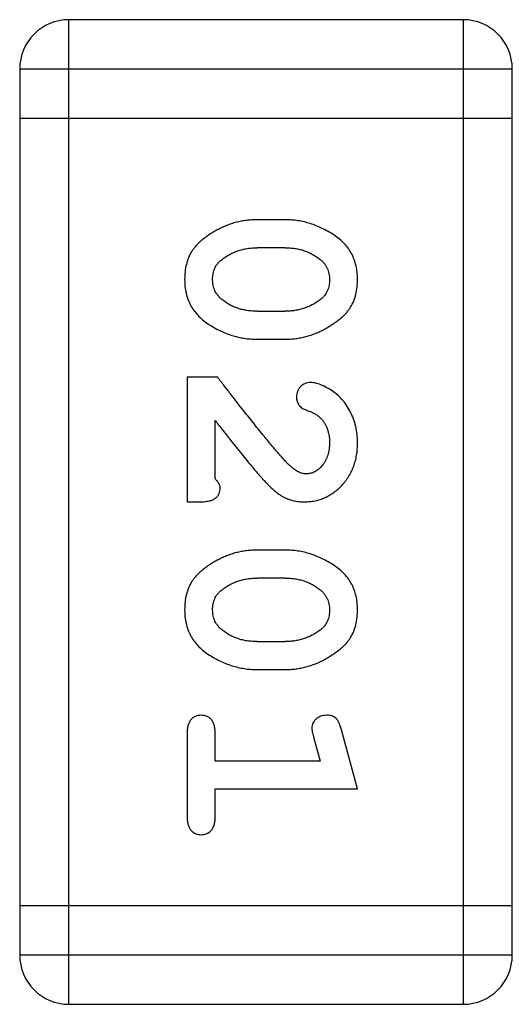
# Model space of a CAD drawing. Header units: millimetres. Extents: x 72 to 239, y 133 to 319.
# Tile 174 of 240: x 109.376 to 109.681, y 284.118 to 284.728. Entities that reach past the tile are written whole.
import ezdxf

# ---------------------------------------------------------------- set-up
doc = ezdxf.new("R2010")
doc.units = ezdxf.units.MM
doc.header["$LTSCALE"] = 5
doc.layers.get('0').update_dxf_attribs({"linetype": 'CONTINUOUS'})

msp = doc.modelspace()

# ---------------------------------------------------------------- linework, layer by layer
for p, q in [((109.40658, 284.11796), (109.40658, 284.72756)), ((109.65042, 284.72756), (109.40658, 284.72756)), ((109.65042, 284.72756), (109.65042, 284.11796)), ((109.3761, 284.69708), (109.3761, 284.14844)), ((109.3761, 284.69708), (109.6809, 284.69708)), ((109.6809, 284.14844), (109.6809, 284.69708)), ((109.3761, 284.6666), (109.6809, 284.6666)), ((109.54052, 284.60367), (109.52277, 284.60367)), ((109.54025, 284.58637), (109.52304, 284.58637)), ((109.52304, 284.54704), (109.54025, 284.54704)), ((109.52277, 284.52973), (109.54052, 284.52973)), ((109.47973, 284.50614), (109.47973, 284.42905)), ((109.49861, 284.50614), (109.47973, 284.50614)), ((109.49703, 284.44321), (109.49703, 284.47939)), ((109.47973, 284.42905), (109.48759, 284.42905)), ((109.54052, 284.39916), (109.52277, 284.39916)), ((109.54025, 284.38186), (109.52304, 284.38186)), ((109.52304, 284.34253), (109.54025, 284.34253)), ((109.52277, 284.32522), (109.54052, 284.32522)), ((109.58513, 284.25128), (109.57525, 284.28786)), ((109.47973, 284.28589), (109.47973, 284.23398)), ((109.49703, 284.26859), (109.49703, 284.28589)), ((109.55784, 284.28361), (109.562, 284.26859)), ((109.562, 284.26859), (109.49703, 284.26859)), ((109.49703, 284.23398), (109.49703, 284.25128)), ((109.49703, 284.25128), (109.58513, 284.25128)), ((109.6809, 284.17892), (109.3761, 284.17892)), ((109.6809, 284.14844), (109.3761, 284.14844)), ((109.40658, 284.11796), (109.65042, 284.11796))]:
    msp.add_line(p, q)
for centre, start, end in [((109.40658, 284.69708), 90, 180), ((109.65042, 284.69708), 0, 90), ((109.40658, 284.14844), 180, 270), ((109.65042, 284.14844), 270, 0)]:
    msp.add_arc(centre, 0.03048, start, end)
for points, knots in [([(109.52277, 284.60367), (109.52169, 284.60365), (109.51957, 284.60362), (109.51639, 284.60331), (109.51326, 284.60283), (109.51017, 284.60213), (109.50712, 284.60126), (109.50413, 284.60012), (109.50116, 284.59887), (109.49829, 284.59739), (109.49555, 284.59581), (109.49301, 284.59419), (109.4907, 284.59254), (109.48859, 284.5909), (109.48673, 284.5892), (109.48506, 284.5875), (109.48364, 284.58576), (109.48204, 284.5834), (109.48043, 284.58022), (109.47912, 284.57602), (109.47829, 284.57146), (109.4782, 284.56827), (109.47815, 284.56663)], [0, 0, 0, 0, 0.049886, 0.09882, 0.148132, 0.19689, 0.246038, 0.295176, 0.345305, 0.395692, 0.445312, 0.491875, 0.535813, 0.577009, 0.616081, 0.652689, 0.687585, 0.720206, 0.785062, 0.85223, 0.923759, 1, 1, 1, 1]), ([(109.58513, 284.56688), (109.58509, 284.56831), (109.58502, 284.57112), (109.5843, 284.57521), (109.58318, 284.57904), (109.5816, 284.58262), (109.57953, 284.58592), (109.57702, 284.58897), (109.57406, 284.59176), (109.57067, 284.59422), (109.56708, 284.59642), (109.56339, 284.59834), (109.55969, 284.6), (109.55592, 284.60133), (109.55213, 284.60239), (109.54829, 284.60313), (109.54442, 284.60359), (109.54182, 284.60365), (109.54052, 284.60367)], [0, 0, 0, 0, 0.06692, 0.130834, 0.19258, 0.252759, 0.312631, 0.373411, 0.436359, 0.501894, 0.568244, 0.632472, 0.69556, 0.757163, 0.818592, 0.878885, 0.939235, 1, 1, 1, 1]), ([(109.50074, 284.57872), (109.50154, 284.57934), (109.50311, 284.58056), (109.50566, 284.58209), (109.50829, 284.58344), (109.51105, 284.58449), (109.5139, 284.58533), (109.51685, 284.58595), (109.51992, 284.58629), (109.52199, 284.58634), (109.52304, 284.58637)], [0, 0, 0, 0, 0.124927, 0.248361, 0.370889, 0.492583, 0.61616, 0.741472, 0.869044, 1, 1, 1, 1]), ([(109.54025, 284.58637), (109.5413, 284.58634), (109.54338, 284.58629), (109.54644, 284.58597), (109.54938, 284.58541), (109.55218, 284.58459), (109.55486, 284.5836), (109.55737, 284.58231), (109.5598, 284.58086), (109.56128, 284.5797), (109.56202, 284.57912)], [0, 0, 0, 0, 0.135446, 0.266257, 0.393419, 0.517936, 0.639137, 0.758785, 0.879345, 1, 1, 1, 1]), ([(109.49546, 284.56658), (109.49547, 284.56722), (109.49549, 284.56846), (109.49575, 284.57028), (109.49616, 284.57198), (109.49675, 284.57356), (109.4975, 284.57503), (109.49841, 284.57639), (109.4995, 284.57763), (109.50033, 284.57836), (109.50074, 284.57872)], [0, 0, 0, 0, 0.139844, 0.271849, 0.399162, 0.521619, 0.6402, 0.758957, 0.87828, 1, 1, 1, 1]), ([(109.56202, 284.57912), (109.56248, 284.57871), (109.56339, 284.57791), (109.56457, 284.57657), (109.56559, 284.57516), (109.5664, 284.57364), (109.56705, 284.57205), (109.56749, 284.57035), (109.56777, 284.56858), (109.5678, 284.56737), (109.56782, 284.56675)], [0, 0, 0, 0, 0.13042, 0.256046, 0.378133, 0.498725, 0.620452, 0.742761, 0.869406, 1, 1, 1, 1]), ([(109.47815, 284.56663), (109.47819, 284.56518), (109.47826, 284.56237), (109.47898, 284.55828), (109.4801, 284.55444), (109.48169, 284.55086), (109.48372, 284.54754), (109.48624, 284.5445), (109.48918, 284.54169), (109.49257, 284.53924), (109.49616, 284.53705), (109.49984, 284.53508), (109.50356, 284.53344), (109.50732, 284.53207), (109.51113, 284.53105), (109.51497, 284.53027), (109.51886, 284.52982), (109.52146, 284.52976), (109.52277, 284.52973)], [0, 0, 0, 0, 0.067217, 0.131051, 0.19272, 0.252824, 0.312745, 0.373449, 0.436041, 0.501494, 0.567761, 0.632087, 0.695096, 0.757109, 0.817993, 0.878657, 0.939311, 1, 1, 1, 1]), ([(109.50126, 284.55429), (109.5008, 284.55469), (109.49989, 284.55548), (109.49871, 284.55682), (109.4977, 284.55824), (109.49687, 284.55974), (109.49624, 284.56133), (109.49579, 284.56301), (109.49552, 284.56476), (109.49548, 284.56597), (109.49546, 284.56658)], [0, 0, 0, 0, 0.129853, 0.25607, 0.380154, 0.49978, 0.62208, 0.743277, 0.868791, 1, 1, 1, 1]), ([(109.54052, 284.52973), (109.54159, 284.52975), (109.54373, 284.52979), (109.54692, 284.53008), (109.55006, 284.53062), (109.55316, 284.53129), (109.55621, 284.53221), (109.55922, 284.53333), (109.56219, 284.53462), (109.56507, 284.53612), (109.5678, 284.53772), (109.57036, 284.53935), (109.57268, 284.54101), (109.57478, 284.54268), (109.57664, 284.54439), (109.57828, 284.54609), (109.57971, 284.54783), (109.58127, 284.55019), (109.58287, 284.55337), (109.58419, 284.55754), (109.58498, 284.56208), (109.58508, 284.56524), (109.58513, 284.56688)], [0, 0, 0, 0, 0.049855, 0.099516, 0.148482, 0.19758, 0.246804, 0.296268, 0.346517, 0.397047, 0.446826, 0.49336, 0.537801, 0.579207, 0.617974, 0.654833, 0.689171, 0.722088, 0.786392, 0.853518, 0.924186, 1, 1, 1, 1]), ([(109.56782, 284.56675), (109.56781, 284.56612), (109.56779, 284.56489), (109.56754, 284.56308), (109.56713, 284.56138), (109.56653, 284.5598), (109.56579, 284.55833), (109.56487, 284.55697), (109.56379, 284.55571), (109.56296, 284.55498), (109.56254, 284.55461)], [0, 0, 0, 0, 0.138115, 0.270177, 0.397547, 0.520057, 0.63869, 0.757499, 0.878226, 1, 1, 1, 1]), ([(109.52304, 284.54704), (109.52198, 284.54707), (109.5199, 284.54712), (109.51684, 284.54744), (109.51391, 284.54799), (109.51112, 284.54883), (109.50843, 284.5498), (109.50591, 284.5511), (109.50349, 284.55255), (109.502, 284.55371), (109.50126, 284.55429)], [0, 0, 0, 0, 0.135449, 0.266263, 0.393429, 0.516942, 0.639128, 0.758779, 0.879341, 1, 1, 1, 1]), ([(109.56254, 284.55461), (109.56174, 284.55401), (109.56015, 284.55281), (109.5576, 284.55126), (109.55496, 284.54994), (109.5522, 284.5489), (109.54936, 284.54804), (109.54641, 284.54747), (109.54336, 284.54711), (109.54129, 284.54706), (109.54025, 284.54704)], [0, 0, 0, 0, 0.125331, 0.248948, 0.371201, 0.494032, 0.616811, 0.742104, 0.868849, 1, 1, 1, 1]), ([(109.54359, 284.45113), (109.54314, 284.45157), (109.54215, 284.45252), (109.5406, 284.45413), (109.53886, 284.45602), (109.53694, 284.4582), (109.53481, 284.46065), (109.53247, 284.46337), (109.52997, 284.4664), (109.52726, 284.4697), (109.52434, 284.47328), (109.52125, 284.47715), (109.51795, 284.48128), (109.51446, 284.4857), (109.51078, 284.49042), (109.50689, 284.49541), (109.50281, 284.50067), (109.50003, 284.50428), (109.49861, 284.50614)], [0, 0, 0, 0, 0.026647, 0.057942, 0.094152, 0.134806, 0.180631, 0.231142, 0.286385, 0.346321, 0.411439, 0.481035, 0.555329, 0.634592, 0.718826, 0.807759, 0.901393, 1, 1, 1, 1]), ([(109.5558, 284.50299), (109.55526, 284.50296), (109.55418, 284.50289), (109.55262, 284.50237), (109.55117, 284.50154), (109.54986, 284.50042), (109.54876, 284.49906), (109.54797, 284.49753), (109.54744, 284.4959), (109.54739, 284.49475), (109.54737, 284.49417)], [0, 0, 0, 0, 0.120856, 0.239483, 0.360995, 0.490166, 0.620982, 0.746416, 0.870253, 1, 1, 1, 1]), ([(109.58513, 284.46573), (109.58507, 284.46743), (109.58495, 284.47078), (109.5841, 284.47572), (109.58267, 284.48046), (109.58068, 284.48496), (109.57826, 284.4891), (109.57538, 284.49275), (109.57213, 284.4959), (109.56856, 284.49841), (109.565, 284.50038), (109.56167, 284.50184), (109.55865, 284.50278), (109.5567, 284.50292), (109.5558, 284.50299)], [0, 0, 0, 0, 0.098286, 0.193983, 0.289056, 0.384352, 0.477435, 0.566197, 0.652355, 0.737986, 0.818188, 0.887401, 0.94802, 1, 1, 1, 1]), ([(109.54737, 284.49417), (109.54739, 284.49367), (109.54743, 284.49272), (109.5477, 284.49135), (109.54817, 284.4901), (109.54885, 284.48897), (109.54975, 284.48793), (109.55093, 284.48706), (109.55233, 284.48628), (109.55338, 284.48589), (109.55394, 284.48569)], [0, 0, 0, 0, 0.127347, 0.246131, 0.359406, 0.470543, 0.586092, 0.711469, 0.847022, 1, 1, 1, 1]), ([(109.55394, 284.48569), (109.55483, 284.48537), (109.55654, 284.48478), (109.55883, 284.48356), (109.56085, 284.4823), (109.56193, 284.48123), (109.56244, 284.48072)], [0, 0, 0, 0, 0.285518, 0.544185, 0.781367, 1, 1, 1, 1]), ([(109.49703, 284.47939), (109.4986, 284.47739), (109.50158, 284.47357), (109.5059, 284.4681), (109.50983, 284.46312), (109.51341, 284.45868), (109.51658, 284.45472), (109.51942, 284.45131), (109.52186, 284.44838), (109.52338, 284.44662), (109.52407, 284.44582)], [0, 0, 0, 0, 0.176662, 0.337826, 0.484741, 0.617764, 0.73494, 0.837793, 0.926412, 1, 1, 1, 1]), ([(109.56244, 284.48072), (109.56287, 284.48022), (109.56372, 284.47922), (109.56483, 284.4776), (109.56574, 284.47586), (109.5665, 284.47404), (109.5671, 284.47213), (109.5675, 284.47011), (109.5678, 284.46801), (109.56782, 284.46658), (109.56782, 284.46585)], [0, 0, 0, 0, 0.121873, 0.243139, 0.363336, 0.485133, 0.607572, 0.734701, 0.864814, 1, 1, 1, 1]), ([(109.55236, 284.42905), (109.55348, 284.42909), (109.55568, 284.42916), (109.55891, 284.42962), (109.56202, 284.43045), (109.565, 284.43158), (109.56784, 284.43304), (109.57056, 284.43483), (109.57315, 284.43693), (109.57559, 284.43932), (109.57782, 284.44197), (109.5798, 284.44482), (109.58144, 284.44787), (109.58282, 284.45108), (109.58383, 284.45449), (109.58461, 284.45807), (109.58505, 284.46184), (109.5851, 284.46441), (109.58513, 284.46573)], [0, 0, 0, 0, 0.060981, 0.120256, 0.178148, 0.236115, 0.293993, 0.352864, 0.413358, 0.476056, 0.539296, 0.602396, 0.665116, 0.728325, 0.792919, 0.859317, 0.928302, 1, 1, 1, 1]), ([(109.56782, 284.46585), (109.56778, 284.46444), (109.5677, 284.46175), (109.56684, 284.45794), (109.56547, 284.45455), (109.56354, 284.45167), (109.56128, 284.44935), (109.55881, 284.4476), (109.5561, 284.44657), (109.55423, 284.44643), (109.5533, 284.44636)], [0, 0, 0, 0, 0.156344, 0.299348, 0.4327, 0.561, 0.682299, 0.791883, 0.89611, 1, 1, 1, 1]), ([(109.52407, 284.44582), (109.52484, 284.44494), (109.52633, 284.44324), (109.52855, 284.44087), (109.53066, 284.43876), (109.53264, 284.43689), (109.53452, 284.43528), (109.53629, 284.43393), (109.53792, 284.4328), (109.53998, 284.43169), (109.54253, 284.43061), (109.5457, 284.4297), (109.54899, 284.42914), (109.55123, 284.42908), (109.55236, 284.42905)], [0, 0, 0, 0, 0.103002, 0.197728, 0.285279, 0.365235, 0.437224, 0.502446, 0.560545, 0.611446, 0.707576, 0.80349, 0.900532, 1, 1, 1, 1]), ([(109.5533, 284.44636), (109.55251, 284.44642), (109.55088, 284.44654), (109.54844, 284.44752), (109.54596, 284.44905), (109.54441, 284.4504), (109.54359, 284.45113)], [0, 0, 0, 0, 0.212836, 0.442809, 0.70317, 1, 1, 1, 1]), ([(109.50018, 284.4377), (109.50014, 284.43815), (109.50005, 284.43909), (109.49939, 284.44048), (109.49839, 284.44189), (109.49751, 284.44275), (109.49703, 284.44321)], [0, 0, 0, 0, 0.20611, 0.432681, 0.695597, 1, 1, 1, 1]), ([(109.48759, 284.42905), (109.48866, 284.42907), (109.49063, 284.42911), (109.49334, 284.42956), (109.49559, 284.43022), (109.49733, 284.43129), (109.49862, 284.4326), (109.49953, 284.43412), (109.5001, 284.43585), (109.50015, 284.43707), (109.50018, 284.4377)], [0, 0, 0, 0, 0.1844, 0.34094, 0.473574, 0.586824, 0.690029, 0.789175, 0.890445, 1, 1, 1, 1]), ([(109.52277, 284.39916), (109.52169, 284.39914), (109.51957, 284.39911), (109.51639, 284.3988), (109.51326, 284.39832), (109.51017, 284.39761), (109.50712, 284.39675), (109.50413, 284.39561), (109.50116, 284.39436), (109.49829, 284.39287), (109.49555, 284.3913), (109.49301, 284.38968), (109.4907, 284.38803), (109.48859, 284.38639), (109.48673, 284.38469), (109.48506, 284.38299), (109.48364, 284.38125), (109.48204, 284.37889), (109.48043, 284.37571), (109.47912, 284.37151), (109.47829, 284.36694), (109.4782, 284.36376), (109.47815, 284.36212)], [0, 0, 0, 0, 0.049886, 0.09882, 0.148132, 0.19689, 0.246038, 0.295176, 0.345305, 0.395692, 0.445312, 0.491875, 0.535813, 0.577009, 0.616081, 0.652689, 0.687585, 0.720206, 0.785062, 0.85223, 0.923759, 1, 1, 1, 1]), ([(109.58513, 284.36236), (109.58509, 284.3638), (109.58502, 284.36661), (109.5843, 284.3707), (109.58318, 284.37453), (109.5816, 284.37811), (109.57953, 284.38141), (109.57702, 284.38446), (109.57406, 284.38725), (109.57067, 284.38971), (109.56708, 284.39191), (109.56339, 284.39383), (109.55969, 284.39549), (109.55592, 284.39682), (109.55213, 284.39788), (109.54829, 284.39862), (109.54442, 284.39908), (109.54182, 284.39913), (109.54052, 284.39916)], [0, 0, 0, 0, 0.06692, 0.130834, 0.19258, 0.252759, 0.312631, 0.373411, 0.436359, 0.501894, 0.568244, 0.632472, 0.69556, 0.757163, 0.818592, 0.878885, 0.939235, 1, 1, 1, 1]), ([(109.50074, 284.37421), (109.50154, 284.37483), (109.50311, 284.37605), (109.50566, 284.37758), (109.50829, 284.37893), (109.51105, 284.37998), (109.5139, 284.38082), (109.51685, 284.38144), (109.51992, 284.38178), (109.52199, 284.38183), (109.52304, 284.38186)], [0, 0, 0, 0, 0.124927, 0.248361, 0.370889, 0.492583, 0.61616, 0.741472, 0.869044, 1, 1, 1, 1]), ([(109.54025, 284.38186), (109.5413, 284.38183), (109.54338, 284.38178), (109.54644, 284.38146), (109.54938, 284.3809), (109.55218, 284.38008), (109.55486, 284.37909), (109.55737, 284.3778), (109.5598, 284.37635), (109.56128, 284.37519), (109.56202, 284.37461)], [0, 0, 0, 0, 0.135446, 0.266257, 0.393419, 0.517936, 0.639137, 0.758785, 0.879345, 1, 1, 1, 1]), ([(109.49546, 284.36207), (109.49547, 284.36271), (109.49549, 284.36395), (109.49575, 284.36577), (109.49616, 284.36747), (109.49675, 284.36905), (109.4975, 284.37052), (109.49841, 284.37188), (109.4995, 284.37311), (109.50033, 284.37384), (109.50074, 284.37421)], [0, 0, 0, 0, 0.139844, 0.271849, 0.399162, 0.521619, 0.6402, 0.758957, 0.87828, 1, 1, 1, 1]), ([(109.56202, 284.37461), (109.56248, 284.3742), (109.56339, 284.37339), (109.56457, 284.37205), (109.56559, 284.37065), (109.5664, 284.36913), (109.56705, 284.36754), (109.56749, 284.36584), (109.56777, 284.36407), (109.5678, 284.36286), (109.56782, 284.36224)], [0, 0, 0, 0, 0.13042, 0.256046, 0.378133, 0.498725, 0.620452, 0.742761, 0.869406, 1, 1, 1, 1]), ([(109.47815, 284.36212), (109.47819, 284.36067), (109.47826, 284.35786), (109.47898, 284.35376), (109.4801, 284.34993), (109.48169, 284.34635), (109.48372, 284.34302), (109.48624, 284.33999), (109.48918, 284.33718), (109.49257, 284.33473), (109.49616, 284.33253), (109.49984, 284.33057), (109.50356, 284.32892), (109.50732, 284.32756), (109.51113, 284.32654), (109.51497, 284.32576), (109.51886, 284.32531), (109.52146, 284.32525), (109.52277, 284.32522)], [0, 0, 0, 0, 0.067217, 0.131051, 0.19272, 0.252824, 0.312745, 0.373449, 0.436041, 0.501494, 0.567761, 0.632087, 0.695096, 0.757109, 0.817993, 0.878657, 0.939311, 1, 1, 1, 1]), ([(109.50126, 284.34978), (109.5008, 284.35018), (109.49989, 284.35097), (109.49871, 284.35231), (109.4977, 284.35373), (109.49687, 284.35523), (109.49624, 284.35682), (109.49579, 284.35849), (109.49552, 284.36025), (109.49548, 284.36145), (109.49546, 284.36207)], [0, 0, 0, 0, 0.129853, 0.25607, 0.380154, 0.49978, 0.62208, 0.743277, 0.868791, 1, 1, 1, 1]), ([(109.54052, 284.32522), (109.54159, 284.32524), (109.54373, 284.32528), (109.54692, 284.32557), (109.55006, 284.32611), (109.55316, 284.32678), (109.55621, 284.3277), (109.55922, 284.32881), (109.56219, 284.33011), (109.56507, 284.33161), (109.5678, 284.33321), (109.57036, 284.33484), (109.57268, 284.3365), (109.57478, 284.33816), (109.57664, 284.33988), (109.57828, 284.34158), (109.57971, 284.34332), (109.58127, 284.34568), (109.58287, 284.34886), (109.58419, 284.35303), (109.58498, 284.35757), (109.58508, 284.36073), (109.58513, 284.36236)], [0, 0, 0, 0, 0.049855, 0.099516, 0.148482, 0.19758, 0.246804, 0.296268, 0.346517, 0.397047, 0.446826, 0.49336, 0.537801, 0.579207, 0.617974, 0.654833, 0.689171, 0.722088, 0.786392, 0.853518, 0.924186, 1, 1, 1, 1]), ([(109.56782, 284.36224), (109.56781, 284.36161), (109.56779, 284.36037), (109.56754, 284.35857), (109.56713, 284.35687), (109.56653, 284.35529), (109.56579, 284.35382), (109.56487, 284.35246), (109.56379, 284.3512), (109.56296, 284.35047), (109.56254, 284.3501)], [0, 0, 0, 0, 0.138115, 0.270177, 0.397547, 0.520057, 0.63869, 0.757499, 0.878226, 1, 1, 1, 1]), ([(109.52304, 284.34253), (109.52198, 284.34256), (109.5199, 284.34261), (109.51684, 284.34292), (109.51391, 284.34348), (109.51112, 284.34432), (109.50843, 284.34529), (109.50591, 284.34658), (109.50349, 284.34804), (109.502, 284.3492), (109.50126, 284.34978)], [0, 0, 0, 0, 0.135449, 0.266263, 0.393429, 0.516942, 0.639128, 0.758779, 0.879341, 1, 1, 1, 1]), ([(109.56254, 284.3501), (109.56174, 284.3495), (109.56015, 284.3483), (109.5576, 284.34675), (109.55496, 284.34543), (109.5522, 284.34439), (109.54936, 284.34353), (109.54641, 284.34295), (109.54336, 284.3426), (109.54129, 284.34255), (109.54025, 284.34253)], [0, 0, 0, 0, 0.125331, 0.248948, 0.371201, 0.494032, 0.616811, 0.742104, 0.868849, 1, 1, 1, 1]), ([(109.48838, 284.29691), (109.48777, 284.29687), (109.48659, 284.29681), (109.4849, 284.2963), (109.4834, 284.29547), (109.48205, 284.29432), (109.48098, 284.29276), (109.48026, 284.29079), (109.47979, 284.28847), (109.47975, 284.28679), (109.47973, 284.28589)], [0, 0, 0, 0, 0.115051, 0.223278, 0.329269, 0.437893, 0.554681, 0.682591, 0.83103, 1, 1, 1, 1]), ([(109.49703, 284.28589), (109.49701, 284.28679), (109.49697, 284.28847), (109.49651, 284.2908), (109.49575, 284.29275), (109.49469, 284.29432), (109.49334, 284.29546), (109.49186, 284.29631), (109.49017, 284.29681), (109.48899, 284.29687), (109.48838, 284.29691)], [0, 0, 0, 0, 0.169102, 0.317658, 0.446239, 0.563118, 0.671828, 0.776546, 0.884858, 1, 1, 1, 1]), ([(109.56608, 284.29691), (109.56545, 284.29688), (109.56423, 284.29683), (109.56249, 284.29636), (109.56088, 284.29565), (109.55948, 284.29462), (109.5583, 284.29341), (109.55743, 284.29205), (109.55692, 284.29057), (109.55685, 284.28954), (109.55681, 284.28902)], [0, 0, 0, 0, 0.138815, 0.27042, 0.39836, 0.52875, 0.654955, 0.771147, 0.884581, 1, 1, 1, 1]), ([(109.57525, 284.28786), (109.57499, 284.28871), (109.57452, 284.29027), (109.57367, 284.29236), (109.57276, 284.29398), (109.57174, 284.29518), (109.57056, 284.29598), (109.56922, 284.29651), (109.56771, 284.29687), (109.56664, 284.29689), (109.56608, 284.29691)], [0, 0, 0, 0, 0.187321, 0.344927, 0.475328, 0.579604, 0.674244, 0.773631, 0.882025, 1, 1, 1, 1]), ([(109.55681, 284.28902), (109.55683, 284.28868), (109.55687, 284.28792), (109.55709, 284.28668), (109.55741, 284.28522), (109.55769, 284.28417), (109.55784, 284.28361)], [0, 0, 0, 0, 0.183151, 0.413144, 0.682305, 1, 1, 1, 1]), ([(109.47973, 284.23398), (109.47975, 284.23308), (109.47979, 284.2314), (109.48026, 284.22908), (109.48097, 284.22712), (109.48207, 284.22558), (109.48339, 284.2244), (109.4849, 284.22357), (109.48659, 284.22306), (109.48777, 284.223), (109.48838, 284.22297)], [0, 0, 0, 0, 0.169012, 0.317488, 0.445429, 0.560977, 0.67065, 0.776666, 0.88492, 1, 1, 1, 1]), ([(109.48838, 284.22297), (109.48899, 284.223), (109.49017, 284.22306), (109.49185, 284.22357), (109.49335, 284.22441), (109.49467, 284.22557), (109.49576, 284.22712), (109.49651, 284.22908), (109.49697, 284.2314), (109.49701, 284.23308), (109.49703, 284.23398)], [0, 0, 0, 0, 0.11517, 0.223509, 0.328254, 0.438012, 0.553651, 0.682263, 0.830856, 1, 1, 1, 1])]:
    msp.add_open_spline(points, degree=3, knots=knots)

doc.saveas('drawing.dxf')
